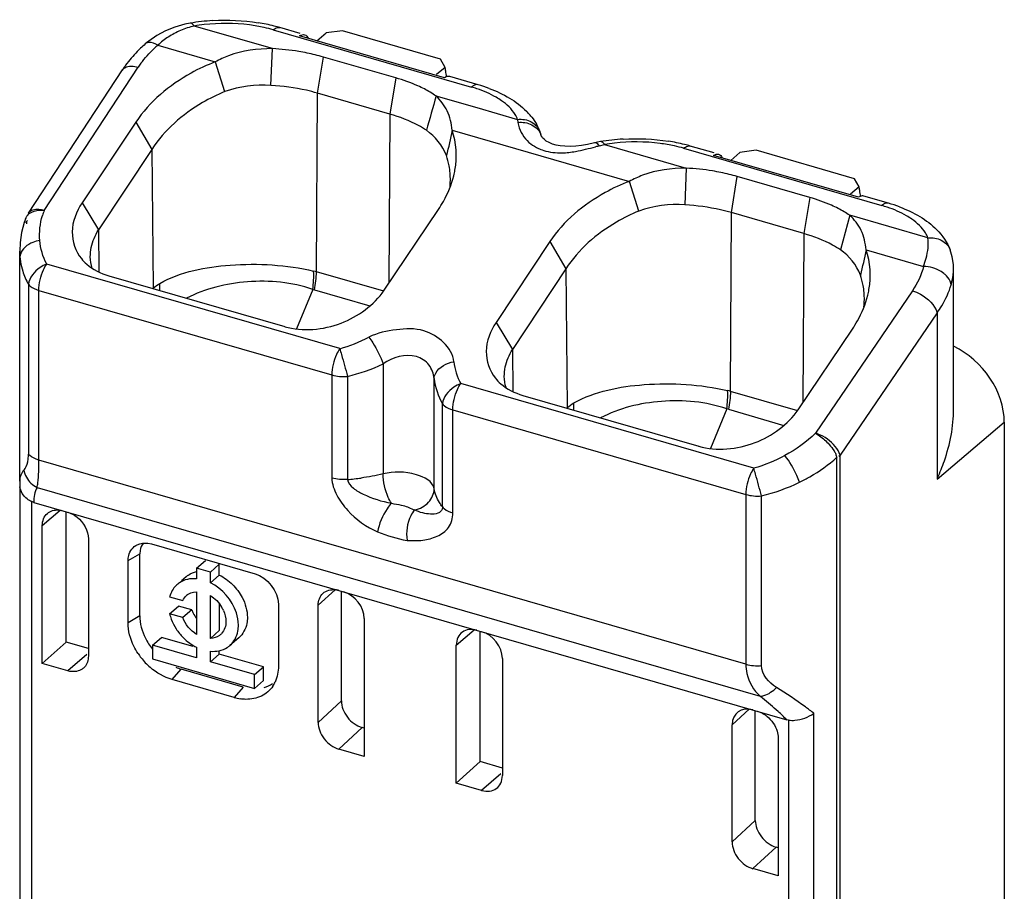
# Model space of a CAD drawing. Header units: millimetres. Extents: x 0 to 210, y 0 to 297.
# Tile 24 of 28: x 110.44 to 111.62, y 244.24 to 245.28. Entities that reach past the tile are written whole.
import ezdxf

# ---------------------------------------------------------------- set-up
doc = ezdxf.new("R2010")
doc.units = ezdxf.units.MM
doc.header["$LTSCALE"] = 19.36
doc.layers.get('0').update_dxf_attribs({"linetype": 'CONTINUOUS'})

msp = doc.modelspace()

# ---------------------------------------------------------------- linework, layer by layer
at = {"color": 7, "linetype": 'Continuous'}
for p, q in [((110.63693, 245.27868), (110.62474, 245.27526)), ((110.64328, 245.27994), (110.63693, 245.27868)), ((110.77485, 245.26764), (110.75042, 245.27469)), ((110.94722, 245.21475), (110.77402, 245.26475)), ((110.79468, 245.25879), (110.80556, 245.26822)), ((110.82508, 245.27084), (110.80556, 245.26822)), ((110.94261, 245.23691), (110.82508, 245.27084)), ((110.59358, 245.25846), (110.5909, 245.25628)), ((110.73972, 245.20554), (110.7414, 245.24955)), ((110.88897, 245.2145), (110.80237, 245.2395)), ((110.673, 245.23376), (110.68441, 245.19846)), ((110.94783, 245.22714), (110.93773, 245.21839)), ((110.94783, 245.22714), (110.94261, 245.23691)), ((110.562, 245.22397), (110.44959, 245.05268)), ((110.94933, 245.21579), (110.94722, 245.21475)), ((110.98742, 245.20628), (110.95355, 245.21605)), ((110.88183, 245.17131), (110.79523, 245.19631)), ((110.57811, 245.16166), (110.51391, 245.065)), ((110.57811, 245.16166), (110.59736, 245.12907)), ((111.06218, 245.1478), (111.06116, 245.15062)), ((111.06315, 245.14452), (111.06218, 245.1478)), ((111.06305, 245.14485), (111.06316, 245.1445)), ((111.12659, 245.13687), (111.11817, 245.13508)), ((111.12999, 245.13761), (111.12659, 245.13687)), ((111.13376, 245.13832), (111.12999, 245.13761)), ((111.26972, 245.12478), (111.24097, 245.13308)), ((110.59737, 245.12911), (110.53345, 245.03277)), ((111.4421, 245.0719), (111.26889, 245.1219)), ((111.28956, 245.11593), (111.30043, 245.12536)), ((111.31995, 245.12798), (111.30043, 245.12536)), ((111.43748, 245.09405), (111.31995, 245.12798)), ((111.23628, 245.10669), (111.23459, 245.06269)), ((111.16792, 245.09093), (111.17929, 245.05561)), ((111.38385, 245.07164), (111.29724, 245.09664)), ((111.4427, 245.08429), (111.43748, 245.09405)), ((111.4427, 245.08429), (111.4326, 245.07554)), ((111.4442, 245.07294), (111.4421, 245.0719)), ((111.47797, 245.06467), (111.44842, 245.0732)), ((110.87512, 244.96066), (110.93997, 245.05705)), ((111.3767, 245.02845), (111.2901, 245.05345)), ((110.44493, 245.04182), (110.44172, 245.02968)), ((110.44668, 245.04691), (110.44493, 245.04182)), ((111.43184, 245.05028), (111.42044, 245.00903)), ((110.44172, 245.02968), (110.43989, 245.01762)), ((110.43989, 245.01762), (110.43939, 245.00734)), ((111.07298, 245.0188), (111.00878, 244.92214)), ((111.07298, 245.0188), (111.09223, 244.98621)), ((110.43939, 244.73239), (110.43939, 245.00735)), ((111.09224, 244.98625), (111.02833, 244.88992)), ((111.55576, 244.81864), (111.55576, 244.98651)), ((110.54587, 244.97794), (110.7562, 244.91723)), ((111.36999, 244.8178), (111.43484, 244.9142)), ((111.04074, 244.83508), (111.25107, 244.77438)), ((111.61639, 244.80321), (111.61639, 243.63407)), ((111.39063, 244.78985), (111.39558, 244.7868)), ((111.41861, 244.76242), (111.42014, 244.76358)), ((111.53662, 244.73634), (111.536, 244.73497)), ((110.43939, 244.73237), (110.43951, 244.72851)), ((110.43951, 244.72851), (110.43972, 244.72575)), ((110.43965, 244.72735), (110.43965, 243.79561)), ((110.45621, 244.70717), (110.45393, 244.70801)), ((110.45621, 244.70717), (111.35633, 244.44733)), ((110.49514, 244.54009), (110.49514, 244.69547)), ((110.46639, 244.51453), (110.46639, 244.67949)), ((110.52149, 244.66359), (110.52149, 244.52338)), ((110.59252, 244.65837), (110.59698, 244.65744)), ((110.59698, 244.65744), (110.7207, 244.62172)), ((110.58326, 244.64969), (110.58295, 244.64584)), ((110.58295, 244.57161), (110.58295, 244.64584)), ((110.56896, 244.56328), (110.56896, 244.63751)), ((110.65092, 244.6286), (110.66163, 244.63787)), ((110.65092, 244.6286), (110.65092, 244.61577)), ((110.66731, 244.62386), (110.65092, 244.6286)), ((110.66731, 244.62386), (110.67802, 244.63314)), ((110.67802, 244.62032), (110.67802, 244.63314)), ((110.63828, 244.61819), (110.63272, 244.61338)), ((110.66731, 244.61104), (110.66731, 244.62386)), ((110.67802, 244.62032), (110.66731, 244.61104)), ((110.61866, 244.59441), (110.63431, 244.58989)), ((110.64728, 244.59999), (110.65092, 244.60041)), ((110.65092, 244.60041), (110.65092, 244.5493)), ((110.66731, 244.54457), (110.66731, 244.59568)), ((110.82389, 244.46994), (110.82389, 244.60027)), ((110.61866, 244.57393), (110.62937, 244.58321)), ((110.64502, 244.57869), (110.62937, 244.58321)), ((110.67802, 244.58606), (110.67802, 244.55385)), ((110.74871, 244.58562), (110.74871, 244.51139)), ((110.79618, 244.44409), (110.79618, 244.58429)), ((110.63431, 244.56941), (110.61866, 244.57393)), ((110.64502, 244.57869), (110.63431, 244.56941)), ((110.85128, 244.56838), (110.85128, 244.40343)), ((110.598, 244.53655), (110.60871, 244.54583)), ((110.64674, 244.53485), (110.60871, 244.54583)), ((110.67802, 244.55385), (110.66731, 244.54457)), ((110.70137, 244.54534), (110.69066, 244.53607)), ((110.99001, 244.39723), (110.99001, 244.55262)), ((110.49514, 244.54009), (110.46639, 244.51453)), ((110.52149, 244.53248), (110.49514, 244.54009)), ((110.598, 244.53655), (110.598, 244.52015)), ((110.65092, 244.52127), (110.598, 244.53655)), ((110.65092, 244.53394), (110.65092, 244.52127)), ((110.96126, 244.37168), (110.96126, 244.53663)), ((110.51972, 244.52545), (110.49674, 244.50577)), ((110.66731, 244.51654), (110.66731, 244.52921)), ((110.66731, 244.51654), (110.67802, 244.52582)), ((110.67802, 244.52582), (110.67802, 244.52921)), ((110.73094, 244.51054), (110.67802, 244.52582)), ((110.49674, 244.50577), (110.46639, 244.51453)), ((110.598, 244.52015), (110.72023, 244.48487)), ((110.72023, 244.50126), (110.66731, 244.51654)), ((110.72023, 244.50126), (110.73094, 244.51054)), ((110.73094, 244.49415), (110.73094, 244.51054)), ((111.01636, 244.52073), (111.01636, 244.38052)), ((110.70667, 244.48641), (110.63244, 244.50784)), ((110.72023, 244.48487), (110.72023, 244.50126)), ((110.69595, 244.47386), (110.62172, 244.49529)), ((110.72023, 244.48487), (110.73094, 244.49415)), ((111.31876, 244.32709), (111.31876, 244.45741)), ((111.29105, 244.30123), (111.29105, 244.44143)), ((111.35861, 244.44685), (111.35633, 244.44733)), ((110.85128, 244.43728), (110.84864, 244.43804)), ((111.34615, 244.42553), (111.34615, 244.26057)), ((110.85128, 244.40343), (110.82094, 244.41218)), ((110.99001, 244.39723), (110.96126, 244.37168)), ((111.01636, 244.38963), (110.99001, 244.39723)), ((110.99161, 244.36292), (110.96126, 244.37168)), ((111.34615, 244.29442), (111.34352, 244.29518)), ((111.34615, 244.26057), (111.31581, 244.26933))]:
    msp.add_line(p, q, dxfattribs=at)
at = {"color": 9, "linetype": 'Continuous'}
for p, q in [((110.74144, 245.24947), (110.64812, 245.27652)), ((110.7425, 245.27199), (110.9795, 245.20357)), ((110.60447, 245.25349), (110.67323, 245.23364)), ((110.79523, 245.19631), (110.80237, 245.2395)), ((110.46859, 245.05602), (110.581, 245.22732)), ((110.88897, 245.2145), (110.88183, 245.17131)), ((110.79416, 244.98271), (110.79523, 245.19631)), ((110.93703, 245.19294), (110.98582, 245.179)), ((110.88183, 245.17131), (110.88082, 244.96913)), ((110.98582, 245.179), (111.03454, 245.16499)), ((111.03454, 245.16499), (111.03495, 245.16136)), ((110.95633, 245.15196), (111.16816, 245.09081)), ((111.12759, 245.13691), (111.12659, 245.13686)), ((111.13247, 245.13326), (111.13862, 245.13486)), ((111.13862, 245.13491), (111.23625, 245.10662)), ((110.59737, 245.12911), (110.59881, 244.96323)), ((111.23304, 245.13038), (111.47005, 245.06196)), ((111.2901, 245.05345), (111.29724, 245.09664)), ((110.51391, 245.065), (110.53346, 245.03277)), ((111.38385, 245.07164), (111.3767, 245.02845)), ((111.28903, 244.83985), (111.2901, 245.05345)), ((111.52508, 245.02339), (111.4316, 245.05028)), ((110.53345, 245.03277), (110.53389, 244.98262)), ((111.3767, 245.02845), (111.37569, 244.82627)), ((110.43939, 245.00735), (110.4397, 245.00027)), ((111.45121, 245.00908), (111.51994, 244.98924)), ((110.82195, 244.89088), (110.47166, 244.992)), ((110.87477, 244.95944), (110.79416, 244.98271)), ((111.09224, 244.98625), (111.09368, 244.82037)), ((111.54428, 244.98069), (111.54089, 244.98305)), ((111.55279, 244.96729), (111.55243, 244.96934)), ((110.44988, 244.96784), (110.44988, 244.76496)), ((110.46226, 244.75772), (110.46226, 244.9606)), ((110.46226, 244.9606), (110.81255, 244.85948)), ((110.7897, 244.96174), (110.77041, 244.91445)), ((110.7897, 244.96174), (110.79176, 244.96123)), ((110.79176, 244.96123), (110.85808, 244.94208)), ((111.5065, 244.96015), (111.39063, 244.78985)), ((111.536, 244.93386), (111.42014, 244.76358)), ((111.536, 244.93386), (111.536, 244.73497)), ((111.00878, 244.92214), (111.02833, 244.88992)), ((111.02833, 244.88992), (111.02876, 244.83976)), ((110.87383, 244.87269), (110.87383, 244.74107)), ((110.81255, 244.85948), (110.81255, 244.73627)), ((110.83128, 244.85774), (110.83128, 244.73453)), ((110.93481, 244.72347), (110.93481, 244.85509)), ((111.31682, 244.74802), (110.96653, 244.84914)), ((111.36964, 244.81658), (111.28903, 244.83985)), ((110.94476, 244.70177), (110.94476, 244.82499)), ((110.95713, 244.69453), (110.95713, 244.81775)), ((110.95713, 244.81775), (111.30742, 244.71663)), ((111.28457, 244.81888), (111.26529, 244.77159)), ((111.28664, 244.81837), (111.28457, 244.81888)), ((111.28664, 244.81837), (111.35295, 244.79923)), ((111.536, 244.73497), (111.61639, 244.80321)), ((111.30742, 244.51375), (110.46226, 244.75772)), ((111.41636, 243.55007), (111.41636, 244.76106)), ((111.42014, 243.55259), (111.42014, 244.76358)), ((110.46022, 244.72497), (111.32455, 244.47546)), ((111.30742, 244.71663), (111.30742, 244.51375)), ((111.32615, 244.51201), (111.32615, 244.71489)), ((110.45393, 243.78324), (110.45393, 244.70801)), ((110.46639, 244.67949), (110.48771, 244.6978)), ((110.89551, 244.70398), (110.89768, 244.70348)), ((110.56896, 244.63751), (110.58295, 244.64584)), ((110.79618, 244.58429), (110.8166, 244.6027)), ((110.58295, 244.57161), (110.56896, 244.56328)), ((110.96126, 244.53663), (110.98258, 244.55494)), ((110.62172, 244.49529), (110.63244, 244.50784)), ((110.70667, 244.48641), (110.69595, 244.47386)), ((110.82389, 244.46994), (110.79618, 244.44409)), ((111.29105, 244.44143), (111.31147, 244.45985)), ((111.38871, 243.52256), (111.38871, 244.45502)), ((111.35861, 244.44685), (111.35861, 243.52209)), ((110.84864, 244.43804), (110.82094, 244.41218)), ((111.01452, 244.38266), (110.99161, 244.36292)), ((111.31876, 244.32709), (111.29105, 244.30123)), ((111.34352, 244.29518), (111.31581, 244.26933))]:
    msp.add_line(p, q, dxfattribs=at)
at = {"color": 7, "linetype": 'Continuous'}
for points in [[(110.62474, 245.27526), (110.61351, 245.27075), (110.60315, 245.26515), (110.59358, 245.25846)], [(111.06388, 245.14353), (111.06334, 245.14432), (111.06305, 245.14485)], [(111.10411, 245.13306), (111.09739, 245.13267), (111.09117, 245.13274), (111.08553, 245.13328), (111.08065, 245.13419), (111.07628, 245.13546), (111.07226, 245.13713), (111.06886, 245.13907), (111.06617, 245.14112), (111.06433, 245.14297), (111.06388, 245.14353)], [(111.11817, 245.13508), (111.11113, 245.13389), (111.10411, 245.13306)], [(110.44861, 245.04404), (110.44836, 245.04383), (110.44813, 245.04359), (110.4479, 245.04334), (110.44769, 245.04305), (110.44751, 245.04268), (110.44735, 245.04224)], [(111.55576, 244.98632), (111.55557, 244.99167), (111.55423, 245.00075), (111.55171, 245.00901)]]:
    msp.add_lwpolyline(points, dxfattribs=at)
at = {"color": 9, "linetype": 'Continuous'}
for centre, radius, start, end in [((110.67144, 245.17733), 0.1019, 103.2308, 112.97577), ((110.68357, 245.07033), 0.20922, 96.48664, 99.75448), ((110.69332, 245.1012), 0.17772, 73.9368, 77.58045), ((110.6944, 245.14723), 0.13921, 130.24271, 132.75607), ((110.67352, 245.16662), 0.11065, 143.80212, 146.73155), ((110.93511, 245.04964), 0.16021, 71.49562, 73.91305), ((111.04367, 245.13937), 0.02015, 14.80382, 21.33855), ((111.26729, 244.55578), 0.593, 103.14155, 103.60952), ((111.17412, 244.9287), 0.20924, 96.49884, 99.76782), ((111.18387, 244.95959), 0.17772, 73.93683, 77.58233), ((110.55719, 245.02331), 0.09444, 159.7357, 163.57959), ((111.42565, 244.90803), 0.16021, 71.49561, 73.91305), ((110.51879, 245.00718), 0.07939, 184.99277, 189.11972), ((110.51778, 245.00703), 0.07837, 189.12631, 197.43877), ((110.77484, 244.91554), 0.06989, 73.95135, 76.86051), ((110.7735, 245.06442), 0.18018, 285.60035, 297.52547), ((110.77826, 245.07673), 0.22532, 283.61114, 295.09899), ((111.26971, 244.77269), 0.06989, 73.95135, 76.86051), ((110.4073, 244.76432), 0.04259, 352.36572, 0.85552), ((110.8079, 245.03254), 0.29893, 274.48585, 277.61742), ((111.068, 244.15276), 0.41225, 51.02135, 51.51514), ((111.07491, 244.16117), 0.40137, 47.5015, 51.03363), ((111.08298, 244.17008), 0.38935, 45.40601, 47.4911)]:
    msp.add_arc(centre, radius, start, end, dxfattribs=at)
at = {"color": 7, "linetype": 'Continuous'}
for centre, radius, start, end in [((110.68357, 245.0456), 0.23778, 96.50578, 99.75773), ((110.68496, 245.03377), 0.24969, 93.38778, 96.51545), ((110.68989, 245.06178), 0.22136, 75.93337, 80.99482), ((110.69465, 245.08137), 0.2012, 73.90825, 75.89285), ((110.69415, 245.13388), 0.16012, 132.82587, 135.46761), ((110.69797, 245.12977), 0.16574, 130.24523, 132.82687), ((110.72799, 244.97752), 0.27235, 78.35576, 80.50466), ((110.67701, 245.14851), 0.13755, 143.80942, 146.73281), ((110.78988, 245.19566), 0.16106, 9.67284, 11.27359), ((110.80792, 245.19866), 0.14277, 6.92048, 9.70278), ((110.93667, 245.02997), 0.18347, 69.56427, 73.94018), ((125.38323, 241.07729), 15.02086, 164.097553, 164.260602), ((110.98543, 245.1157), 0.08396, 42.50314, 44.52472), ((110.98917, 245.11908), 0.07892, 37.84569, 42.52732), ((111.00103, 245.12715), 0.06455, 21.3161, 29.6907), ((103.95292, 246.68749), 7.17018, 347.386912, 347.633869), ((111.1741, 244.90407), 0.23769, 96.52369, 99.77924), ((111.1755, 244.89221), 0.24964, 93.40269, 96.53339), ((111.18044, 244.92016), 0.22138, 75.93349, 81.00022), ((111.1852, 244.93977), 0.2012, 73.90825, 75.89287), ((110.86441, 245.09305), 0.08982, 10.47798, 18.6126), ((110.86349, 245.09299), 0.09073, 359.39791, 10.41062), ((110.86235, 245.12153), 0.09887, 346.03015, 349.98499), ((111.22292, 244.83497), 0.27203, 78.41109, 80.54579), ((110.85975, 245.09302), 0.09447, 354.45753, 359.40616), ((111.28475, 245.0528), 0.16106, 9.67284, 11.27359), ((111.30279, 245.0558), 0.14277, 6.92048, 9.70278), ((111.42722, 244.88836), 0.18347, 69.56585, 73.94015), ((110.46463, 245.02586), 0.03034, 93.83797, 98.77606), ((110.46489, 245.02194), 0.03426, 88.98912, 93.83781), ((110.46484, 245.0186), 0.03761, 84.23501, 89.00215), ((110.47481, 245.04456), 0.02753, 183.45791, 188.98367), ((104.94714, 246.43624), 6.65921, 347.358809, 347.624459), ((111.35928, 244.9502), 0.08982, 10.47798, 18.6126), ((111.35836, 244.95013), 0.09073, 359.39791, 10.41062), ((111.35719, 244.97868), 0.0989, 346.03021, 349.97719), ((111.35462, 244.95016), 0.09447, 354.45753, 359.40616), ((111.37868, 244.74969), 0.04191, 69.07807, 73.42256), ((110.65608, 244.59764), 0.02718, 123.5139, 130.89431), ((110.64537, 244.58837), 0.02718, 123.5139, 134.18326), ((110.65027, 244.5827), 0.01748, 122.33231, 130.89597), ((110.81387, 244.57751), 0.02538, 73.8528, 82.84565), ((110.64748, 244.56195), 0.0389, 24.09999, 31.09861), ((110.67071, 244.58627), 0.05349, 193.34091, 200.2794), ((110.68008, 244.59166), 0.03738, 200.30376, 207.02463), ((110.68266, 244.59298), 0.04028, 207.03113, 217.89391), ((110.67992, 244.59054), 0.06368, 212.85142, 218.8971), ((110.68034, 244.59088), 0.06423, 218.89475, 224.90617), ((110.66798, 244.56226), 0.01745, 305.327, 317.26419), ((110.6728, 244.55669), 0.02728, 302.54821, 310.89454), ((110.64765, 244.57061), 0.08006, 213.52015, 217.81235), ((110.64838, 244.57115), 0.08097, 217.80847, 229.04673), ((110.50505, 244.52092), 0.01587, 310.78291, 317.52801), ((110.64885, 244.56441), 0.0589, 247.07141, 253.83062), ((110.71116, 244.5081), 0.03704, 326.16688, 334.7955), ((110.71163, 244.52799), 0.05635, 253.84488, 261.10881), ((111.31045, 244.42371), 0.03555, 51.32025, 58.38698)]:
    msp.add_arc(centre, radius, start, end, dxfattribs=at)
for centre, major_axis, ratio, start_param, end_param in [((111.54215, 244.82464), (0.05612, -0.06479), 0.7499959, 0.7136571, 2.0996869), ((110.82654, 244.57553), (0.0187, -0.0216), 0.7499993, 0.7137136, 2.2845099), ((110.98601, 244.52949), (0.0187, -0.0216), 0.7499993, 8.5676952, 10.1384916), ((110.99162, 244.52787), (0.01871, -0.02159), 0.7499837, 0.7134552, 2.2842515), ((110.84864, 244.46279), (-0.01871, 0.02161), 0.7497739, 0.7136497, 2.2847505), ((111.3158, 244.43429), (0.01871, -0.02159), 0.7499837, 2.284252, 3.8550478), ((110.82093, 244.43693), (-0.01871, 0.02161), 0.7497739, 0.7136497, 2.2847506), ((110.99162, 244.38766), (-0.01871, 0.0216), 0.7502261, -3.998895, -2.4277938), ((111.34351, 244.31993), (-0.01871, 0.02161), 0.7497739, 0.7136497, 2.2847505), ((111.3158, 244.29408), (-0.01871, 0.02161), 0.7497739, 0.7136497, 2.2847506)]:
    msp.add_ellipse(centre, major_axis=major_axis, ratio=ratio, start_param=start_param, end_param=end_param, dxfattribs=at)
at = {"color": 9, "linetype": 'Continuous'}
for points, knots in [([(110.64812, 245.27652), (110.64773, 245.27709), (110.64657, 245.27864), (110.6446, 245.28017), (110.64329, 245.27994)], [0, 0, 0, 0, 0.3388184, 1, 1, 1, 1]), ([(110.73154, 245.27477), (110.72584, 245.27603), (110.70222, 245.2801), (110.67793, 245.28026), (110.65993, 245.27821)], [0, 0, 0, 0, 0.2437765, 1, 1, 1, 1]), ([(110.7425, 245.27199), (110.74315, 245.27255), (110.74537, 245.27427), (110.74852, 245.27524), (110.75042, 245.27469)], [0, 0, 0, 0, 0.3038696, 1, 1, 1, 1]), ([(110.5909, 245.25628), (110.59155, 245.25682), (110.59631, 245.25858), (110.60116, 245.25564), (110.60447, 245.25349)], [0, 0, 0, 0, 0.1767229, 1, 1, 1, 1]), ([(110.562, 245.22397), (110.56274, 245.2251), (110.56798, 245.22972), (110.57585, 245.22876), (110.581, 245.22732)], [0, 0, 0, 0, 0.2016033, 1, 1, 1, 1]), ([(110.98742, 245.20628), (110.98552, 245.20683), (110.98238, 245.20585), (110.98015, 245.20414), (110.9795, 245.20357)], [0, 0, 0, 0, 0.6962184, 1, 1, 1, 1]), ([(111.0154, 245.18727), (111.01334, 245.18871), (111.00409, 245.19457), (110.99393, 245.19889), (110.98595, 245.20156)], [0, 0, 0, 0, 0.2299837, 1, 1, 1, 1]), ([(111.03454, 245.16499), (111.03374, 245.16704), (111.02923, 245.1759), (111.02168, 245.18286), (111.0154, 245.18727)], [0, 0, 0, 0, 0.2234514, 1, 1, 1, 1]), ([(111.03454, 245.16499), (111.04008, 245.16553), (111.05132, 245.16386), (111.05933, 245.15534), (111.06116, 245.15062)], [0, 0, 0, 0, 0.5234512, 1, 1, 1, 1]), ([(111.03495, 245.16141), (111.04054, 245.16192), (111.052, 245.16025), (111.0605, 245.15167), (111.06244, 245.1467)], [0, 0, 0, 0, 0.5127028, 1, 1, 1, 1]), ([(111.03495, 245.16141), (111.03521, 245.15921), (111.03758, 245.14929), (111.04397, 245.14025), (111.05042, 245.13558)], [0, 0, 0, 0, 0.2174639, 1, 1, 1, 1]), ([(111.13862, 245.13491), (111.13824, 245.13547), (111.13708, 245.13703), (111.13508, 245.13855), (111.13376, 245.13832)], [0, 0, 0, 0, 0.337152, 1, 1, 1, 1]), ([(111.22209, 245.13316), (111.21638, 245.13442), (111.19274, 245.13849), (111.16845, 245.13865), (111.15044, 245.13659)], [0, 0, 0, 0, 0.2437824, 1, 1, 1, 1]), ([(111.23304, 245.13038), (111.2337, 245.13094), (111.23592, 245.13266), (111.23906, 245.13363), (111.24097, 245.13308)], [0, 0, 0, 0, 0.3038238, 1, 1, 1, 1]), ([(111.0594, 245.13033), (111.06146, 245.12939), (111.07046, 245.1259), (111.08027, 245.12481), (111.08763, 245.12491)], [0, 0, 0, 0, 0.235427, 1, 1, 1, 1]), ([(111.47797, 245.06467), (111.47607, 245.06522), (111.47292, 245.06424), (111.4707, 245.06253), (111.47005, 245.06196)], [0, 0, 0, 0, 0.6962184, 1, 1, 1, 1]), ([(111.50594, 245.04566), (111.50388, 245.0471), (111.49464, 245.05296), (111.48448, 245.05728), (111.4765, 245.05995)], [0, 0, 0, 0, 0.2299912, 1, 1, 1, 1]), ([(111.52508, 245.02339), (111.52428, 245.02545), (111.51977, 245.0343), (111.51222, 245.04126), (111.50594, 245.04566)], [0, 0, 0, 0, 0.2234531, 1, 1, 1, 1]), ([(110.46338, 245.02019), (110.4606, 245.01974), (110.4513, 245.01736), (110.44207, 245.01029), (110.44021, 245.00362)], [0, 0, 0, 0, 0.2891141, 1, 1, 1, 1]), ([(111.51994, 244.98924), (111.52103, 244.99247), (111.52434, 245.00348), (111.52635, 245.01534), (111.52508, 245.02339)], [0, 0, 0, 0, 0.2948094, 1, 1, 1, 1]), ([(111.52508, 245.02339), (111.53045, 245.02391), (111.5416, 245.02228), (111.54981, 245.01389), (111.55171, 245.00901)], [0, 0, 0, 0, 0.5074277, 1, 1, 1, 1]), ([(110.44021, 245.00362), (110.44006, 245.00307), (110.43982, 245.00196), (110.43971, 245.00083), (110.4397, 245.00027)], [0, 0, 0, 0, 0.5045218, 1, 1, 1, 1]), ([(110.47166, 244.992), (110.46889, 244.99088), (110.45923, 244.98572), (110.45076, 244.97589), (110.44988, 244.96784)], [0, 0, 0, 0, 0.2694348, 1, 1, 1, 1]), ([(110.46226, 244.9606), (110.46226, 244.96897), (110.465, 244.9801), (110.4702, 244.98981), (110.47166, 244.992)], [0, 0, 0, 0, 0.7608529, 1, 1, 1, 1]), ([(110.60693, 244.96896), (110.63224, 244.98294), (110.69554, 244.99506), (110.75824, 244.99121), (110.79072, 244.9836)], [0, 0, 0, 0, 0.4642309, 1, 1, 1, 1]), ([(111.55243, 244.96934), (111.55159, 244.97262), (111.54881, 244.97677), (111.54531, 244.97989), (111.54428, 244.98069)], [0, 0, 0, 0, 0.7221088, 1, 1, 1, 1]), ([(111.5528, 244.96729), (111.55327, 244.96895), (111.55485, 244.97518), (111.55574, 244.98162), (111.55576, 244.98632)], [0, 0, 0, 0, 0.2686564, 1, 1, 1, 1]), ([(110.78969, 244.96174), (110.76495, 244.97042), (110.71237, 244.97505), (110.66112, 244.96276), (110.63893, 244.95109)], [0, 0, 0, 0, 0.5111037, 1, 1, 1, 1]), ([(110.44988, 244.96784), (110.4505, 244.96704), (110.45395, 244.96361), (110.4586, 244.96166), (110.46226, 244.9606)], [0, 0, 0, 0, 0.210019, 1, 1, 1, 1]), ([(111.50649, 244.96015), (111.5099, 244.95914), (111.52201, 244.95369), (111.53351, 244.94341), (111.53599, 244.93387)], [0, 0, 0, 0, 0.2649294, 1, 1, 1, 1]), ([(110.85677, 244.90463), (110.85845, 244.90251), (110.86527, 244.8925), (110.87083, 244.88158), (110.87383, 244.87269)], [0, 0, 0, 0, 0.2242103, 1, 1, 1, 1]), ([(110.82195, 244.89088), (110.82049, 244.88869), (110.81529, 244.87897), (110.81255, 244.86785), (110.81255, 244.85948)], [0, 0, 0, 0, 0.239417, 1, 1, 1, 1]), ([(110.82195, 244.89088), (110.82266, 244.88851), (110.82588, 244.87749), (110.82896, 244.86644), (110.83128, 244.85774)], [0, 0, 0, 0, 0.2155041, 1, 1, 1, 1]), ([(110.93481, 244.85509), (110.93429, 244.86089), (110.93012, 244.87289), (110.90719, 244.8875), (110.88491, 244.8805), (110.87383, 244.87269)], [0, 0, 0, 0, 0.2290927, 0.4667542, 1, 1, 1, 1]), ([(110.93481, 244.85509), (110.93488, 244.85734), (110.93829, 244.86806), (110.94997, 244.8738), (110.95839, 244.8753)], [0, 0, 0, 0, 0.2086527, 1, 1, 1, 1]), ([(111.1018, 244.8261), (111.12711, 244.84008), (111.19041, 244.85221), (111.25311, 244.84835), (111.2856, 244.84074)], [0, 0, 0, 0, 0.4642309, 1, 1, 1, 1]), ([(110.96653, 244.84914), (110.96367, 244.84799), (110.95397, 244.84285), (110.94562, 244.83294), (110.94476, 244.82499)], [0, 0, 0, 0, 0.278217, 1, 1, 1, 1]), ([(110.95713, 244.81775), (110.95713, 244.82612), (110.95987, 244.83724), (110.96507, 244.84695), (110.96653, 244.84914)], [0, 0, 0, 0, 0.7608502, 1, 1, 1, 1]), ([(111.28456, 244.81888), (111.25982, 244.82756), (111.20724, 244.83219), (111.15599, 244.8199), (111.1338, 244.80823)], [0, 0, 0, 0, 0.5111037, 1, 1, 1, 1]), ([(110.94476, 244.82499), (110.94537, 244.82418), (110.94882, 244.82075), (110.95347, 244.8188), (110.95713, 244.81775)], [0, 0, 0, 0, 0.2100183, 1, 1, 1, 1]), ([(110.44432, 244.74563), (110.44486, 244.74621), (110.44779, 244.74993), (110.44899, 244.75477), (110.44951, 244.75867)], [0, 0, 0, 0, 0.1672642, 1, 1, 1, 1]), ([(110.46226, 244.75772), (110.46091, 244.75811), (110.45639, 244.75967), (110.45197, 244.76226), (110.44988, 244.76496)], [0, 0, 0, 0, 0.2914831, 1, 1, 1, 1]), ([(110.46022, 244.72497), (110.46056, 244.72677), (110.46221, 244.7376), (110.46235, 244.74861), (110.46226, 244.75772)], [0, 0, 0, 0, 0.1672709, 1, 1, 1, 1]), ([(111.37164, 244.73126), (111.3707, 244.73403), (111.36605, 244.74526), (111.35993, 244.756), (111.35402, 244.76309)], [0, 0, 0, 0, 0.2407756, 1, 1, 1, 1]), ([(111.37164, 244.73126), (111.37581, 244.73329), (111.39168, 244.74168), (111.40649, 244.75214), (111.41636, 244.76106)], [0, 0, 0, 0, 0.2584768, 1, 1, 1, 1]), ([(110.93481, 244.72347), (110.93332, 244.73237), (110.90818, 244.74469), (110.88672, 244.74411), (110.87383, 244.74107)], [0, 0, 0, 0, 0.4055035, 1, 1, 1, 1]), ([(111.31682, 244.74802), (111.31536, 244.74583), (111.31016, 244.73612), (111.30742, 244.72499), (111.30742, 244.71663)], [0, 0, 0, 0, 0.2394194, 1, 1, 1, 1]), ([(111.32615, 244.71489), (111.32383, 244.72359), (111.32075, 244.73464), (111.31753, 244.74565), (111.31682, 244.74802)], [0, 0, 0, 0, 0.7845967, 1, 1, 1, 1]), ([(110.81255, 244.73627), (110.81255, 244.72921), (110.81794, 244.71492), (110.83501, 244.69119), (110.85384, 244.67773), (110.8673, 244.6718)], [0, 0, 0, 0, 0.2413978, 0.4975559, 1, 1, 1, 1]), ([(110.83128, 244.73453), (110.83141, 244.73035), (110.83856, 244.72311), (110.84586, 244.71909), (110.84995, 244.71714)], [0, 0, 0, 0, 0.4798361, 1, 1, 1, 1]), ([(110.88389, 244.70602), (110.88232, 244.70825), (110.8766, 244.71913), (110.87383, 244.73155), (110.87383, 244.74107)], [0, 0, 0, 0, 0.2228287, 1, 1, 1, 1]), ([(110.91145, 244.69815), (110.91769, 244.6994), (110.92937, 244.70531), (110.93481, 244.71766), (110.93481, 244.72347)], [0, 0, 0, 0, 0.5230643, 1, 1, 1, 1]), ([(110.94476, 244.70177), (110.94345, 244.70347), (110.93889, 244.71003), (110.93577, 244.71768), (110.93481, 244.72347)], [0, 0, 0, 0, 0.2670919, 1, 1, 1, 1]), ([(110.8838, 244.70616), (110.88183, 244.70417), (110.87411, 244.69392), (110.86887, 244.68167), (110.8673, 244.6718)], [0, 0, 0, 0, 0.2186571, 1, 1, 1, 1]), ([(110.91145, 244.69815), (110.90956, 244.6961), (110.90282, 244.68514), (110.90094, 244.67152), (110.90238, 244.66167)], [0, 0, 0, 0, 0.2186421, 1, 1, 1, 1]), ([(110.94476, 244.70177), (110.94474, 244.6999), (110.94371, 244.6963), (110.93798, 244.69311), (110.93029, 244.69297), (110.92084, 244.69424), (110.91455, 244.6966), (110.91145, 244.69815)], [0, 0, 0, 0, 0.1458064, 0.2593959, 0.4841023, 0.7305897, 1, 1, 1, 1]), ([(110.94476, 244.70177), (110.94534, 244.70101), (110.9488, 244.6976), (110.95342, 244.69561), (110.95713, 244.69453)], [0, 0, 0, 0, 0.198637, 1, 1, 1, 1]), ([(110.90238, 244.66167), (110.90869, 244.66142), (110.92107, 244.66082), (110.93843, 244.66586), (110.95403, 244.67595), (110.95715, 244.68848), (110.95713, 244.69453)], [0, 0, 0, 0, 0.2632014, 0.5101471, 0.7476636, 1, 1, 1, 1]), ([(111.30742, 244.51375), (111.3075, 244.50999), (111.30892, 244.49578), (111.31686, 244.48256), (111.32455, 244.47546)], [0, 0, 0, 0, 0.26425, 1, 1, 1, 1]), ([(111.32454, 244.47546), (111.32605, 244.47548), (111.33348, 244.47692), (111.3398, 244.48169), (111.344, 244.48591)], [0, 0, 0, 0, 0.2023346, 1, 1, 1, 1]), ([(111.38871, 244.45502), (111.38537, 244.45759), (111.37084, 244.46842), (111.35576, 244.4785), (111.344, 244.48591)], [0, 0, 0, 0, 0.2329952, 1, 1, 1, 1])]:
    msp.add_open_spline(points, degree=3, knots=knots, dxfattribs=at)
at = {"color": 7, "linetype": 'Continuous'}
for points in [[(110.6702, 245.28302), (110.6883, 245.2841), (110.70663, 245.28327), (110.72454, 245.28042)], [(110.77402, 245.26475), (110.77571, 245.2659), (110.77801, 245.26673), (110.77997, 245.26616)], [(110.77997, 245.26616), (110.78192, 245.2656), (110.78343, 245.2637), (110.78427, 245.26186)], [(110.58001, 245.24618), (110.57496, 245.24104), (110.57025, 245.23555), (110.566, 245.22973)], [(110.77292, 245.24613), (110.76251, 245.24787), (110.75197, 245.24885), (110.74144, 245.24947)], [(110.80237, 245.2395), (110.79597, 245.24135), (110.78948, 245.24292), (110.78296, 245.24426)], [(110.95355, 245.21605), (110.95219, 245.21644), (110.95065, 245.21627), (110.94933, 245.21579)], [(110.73972, 245.20559), (110.72122, 245.20698), (110.70207, 245.20434), (110.68457, 245.19819)], [(110.93703, 245.19294), (110.93254, 245.19596), (110.9279, 245.19878), (110.9231, 245.20127)], [(111.00073, 245.20189), (111.00908, 245.19877), (111.01725, 245.19499), (111.02489, 245.1904)], [(111.02489, 245.1904), (111.03227, 245.18597), (111.03926, 245.18071), (111.04529, 245.17458)], [(111.05149, 245.1675), (111.05355, 245.16485), (111.05544, 245.16205), (111.0571, 245.15912)], [(110.94953, 245.12172), (110.94502, 245.13376), (110.93615, 245.14463), (110.92557, 245.15193)], [(110.95972, 245.10433), (110.96248, 245.12001), (110.96172, 245.13698), (110.95633, 245.15196)], [(111.16069, 245.14141), (111.1788, 245.14249), (111.19714, 245.14167), (111.21507, 245.13881)], [(111.26889, 245.1219), (111.27058, 245.12304), (111.27288, 245.12387), (111.27484, 245.1233)], [(111.27484, 245.1233), (111.27679, 245.12274), (111.2783, 245.12085), (111.27914, 245.119)], [(111.2676, 245.10331), (111.25723, 245.10503), (111.24674, 245.106), (111.23625, 245.10662)], [(111.29724, 245.09664), (111.29076, 245.09852), (111.28418, 245.1001), (111.27757, 245.10146)], [(111.23459, 245.06274), (111.2161, 245.06412), (111.19694, 245.06149), (111.17945, 245.05533)], [(111.44842, 245.0732), (111.44707, 245.07359), (111.44552, 245.07342), (111.4442, 245.07294)], [(111.4316, 245.05028), (111.42714, 245.05326), (111.42254, 245.05605), (111.41777, 245.05852)], [(111.49127, 245.06028), (111.49962, 245.05716), (111.50778, 245.05339), (111.51543, 245.0488)], [(110.44619, 245.04114), (110.44539, 245.04294), (110.44606, 245.04516), (110.44674, 245.04701)], [(111.51543, 245.0488), (111.52281, 245.04437), (111.52979, 245.03911), (111.53583, 245.03298)], [(110.52496, 245.01183), (110.5265, 245.0192), (110.5295, 245.02636), (110.53345, 245.03277)], [(111.53583, 245.03298), (111.54255, 245.02615), (111.54823, 245.01794), (111.55171, 245.00901)], [(110.52382, 245.00048), (110.52378, 245.00428), (110.52419, 245.00811), (110.52496, 245.01183)], [(111.4444, 244.97886), (111.43989, 244.9909), (111.43102, 245.00177), (111.42044, 245.00907)], [(111.45459, 244.96146), (111.45735, 244.97713), (111.45659, 244.99411), (111.45121, 245.00908)], [(110.52594, 244.98712), (110.52457, 244.99142), (110.52386, 244.99597), (110.52382, 245.00048)], [(111.01983, 244.86897), (111.02137, 244.87635), (111.02437, 244.88351), (111.02833, 244.88992)], [(111.01869, 244.85763), (111.01865, 244.86143), (111.01906, 244.86525), (111.01983, 244.86897)], [(111.02081, 244.84427), (111.01944, 244.84856), (111.01873, 244.85312), (111.01869, 244.85763)], [(111.41434, 244.7741), (111.40894, 244.78063), (111.40155, 244.78582), (111.39364, 244.78883)], [(111.39558, 244.7868), (111.39981, 244.78383), (111.40367, 244.78026), (111.40706, 244.77635)], [(111.42014, 244.76358), (111.41913, 244.76746), (111.41689, 244.77102), (111.41434, 244.7741)], [(110.46639, 244.67949), (110.46639, 244.68473), (110.46851, 244.69057), (110.47248, 244.69399)], [(110.49674, 244.69547), (110.50081, 244.6943), (110.50465, 244.69215), (110.50797, 244.68952)], [(110.50797, 244.68952), (110.5156, 244.68345), (110.52149, 244.67333), (110.52149, 244.66359)], [(110.57989, 244.65656), (110.58373, 244.6584), (110.5883, 244.6589), (110.59252, 244.65837)], [(110.58719, 244.65847), (110.58513, 244.65602), (110.5838, 244.65285), (110.58326, 244.64969)], [(110.63984, 244.61507), (110.63649, 244.61429), (110.63322, 244.61293), (110.63036, 244.61103)], [(110.65092, 244.61577), (110.64723, 244.6161), (110.64344, 244.6159), (110.63984, 244.61507)], [(110.64107, 244.62031), (110.64403, 244.62227), (110.64743, 244.62366), (110.6509, 244.62442)], [(110.67802, 244.62032), (110.68381, 244.61749), (110.68916, 244.61359), (110.69374, 244.60906)], [(110.7207, 244.62172), (110.73533, 244.6175), (110.74871, 244.60085), (110.74871, 244.58562)], [(110.62642, 244.60786), (110.62271, 244.60425), (110.62002, 244.5994), (110.61866, 244.59441)], [(110.69374, 244.60906), (110.69839, 244.60447), (110.70239, 244.59909), (110.70541, 244.59329)], [(110.80198, 244.59852), (110.80585, 244.60201), (110.81187, 244.60334), (110.81703, 244.60269)], [(110.63431, 244.58989), (110.63537, 244.59216), (110.63693, 244.59427), (110.63883, 244.59591)], [(110.64092, 244.59747), (110.64285, 244.59869), (110.64505, 244.59954), (110.64728, 244.59999)], [(110.66731, 244.59568), (110.67277, 244.59235), (110.67749, 244.58752), (110.68079, 244.58205)], [(110.70541, 244.59329), (110.70916, 244.58609), (110.71156, 244.57784), (110.71156, 244.56972)], [(110.79618, 244.58429), (110.79618, 244.58941), (110.79818, 244.59508), (110.80198, 244.59852)], [(110.58295, 244.57163), (110.58295, 244.56246), (110.58552, 244.55314), (110.58959, 244.54493)], [(110.65092, 244.5493), (110.64349, 244.55383), (110.63732, 244.56125), (110.63431, 244.56941)], [(110.68299, 244.57784), (110.68482, 244.57375), (110.68595, 244.56922), (110.68595, 244.56474)], [(110.62053, 244.56773), (110.62204, 244.56362), (110.62405, 244.55967), (110.62642, 244.556)], [(110.68595, 244.56474), (110.68595, 244.55967), (110.68424, 244.55415), (110.68079, 244.55042)], [(110.58959, 244.54493), (110.5919, 244.54027), (110.59473, 244.53584), (110.59797, 244.53177)], [(110.63485, 244.54554), (110.63952, 244.54086), (110.64498, 244.53684), (110.65092, 244.53394)], [(110.67806, 244.54802), (110.67499, 244.54584), (110.67107, 244.54469), (110.66731, 244.54457)], [(110.66731, 244.52921), (110.67417, 244.5286), (110.68167, 244.52999), (110.68747, 244.53369)], [(110.52149, 244.52338), (110.52149, 244.51871), (110.5199, 244.51365), (110.51675, 244.5102)], [(110.62172, 244.49529), (110.61204, 244.49808), (110.60293, 244.5034), (110.59532, 244.51)], [(110.74871, 244.51139), (110.74871, 244.5049), (110.74745, 244.4982), (110.74468, 244.49233)], [(110.73144, 244.4859), (110.73507, 244.48695), (110.73858, 244.48861), (110.74166, 244.4908)], [(110.70964, 244.47172), (110.70739, 244.47176), (110.70514, 244.47197), (110.70292, 244.47231)], [(111.32141, 244.45741), (111.3241, 244.45664), (111.32669, 244.45545), (111.32908, 244.45398)], [(111.33266, 244.45146), (111.33831, 244.44694), (111.34287, 244.44048), (111.34493, 244.43355)], [(111.34493, 244.43355), (111.3457, 244.43096), (111.34615, 244.42823), (111.34615, 244.42553)]]:
    msp.add_open_spline(points, degree=3, dxfattribs=at)
at = {"color": 9, "linetype": 'Continuous'}
for points in [[(110.61704, 245.26338), (110.61258, 245.26046), (110.60836, 245.25713), (110.60447, 245.25349)], [(110.63167, 245.27114), (110.62658, 245.26899), (110.62166, 245.26639), (110.61704, 245.26338)], [(110.58423, 245.23197), (110.58885, 245.23828), (110.59415, 245.24413), (110.59989, 245.24944)], [(111.05042, 245.13558), (111.05323, 245.13354), (111.05625, 245.13179), (111.0594, 245.13033)], [(111.13247, 245.13326), (111.13122, 245.13486), (111.12961, 245.13668), (111.12759, 245.13691)], [(111.08763, 245.12491), (111.09311, 245.12499), (111.09859, 245.12564), (111.10397, 245.12665)], [(111.10397, 245.12665), (111.11197, 245.12816), (111.11985, 245.13022), (111.12776, 245.13213)], [(110.46338, 245.02019), (110.46256, 245.03015), (110.46378, 245.04042), (110.4666, 245.05001)], [(110.47166, 244.992), (110.46699, 245.0006), (110.46421, 245.01043), (110.46338, 245.02019)], [(110.44301, 244.98354), (110.44472, 244.97809), (110.44705, 244.9728), (110.44988, 244.96784)], [(110.78969, 244.96174), (110.79072, 244.96896), (110.79115, 244.97631), (110.79072, 244.98359)], [(110.79176, 244.96123), (110.79323, 244.96828), (110.79412, 244.9755), (110.79416, 244.98271)], [(111.51994, 244.98924), (111.51729, 244.97889), (111.51251, 244.96898), (111.5065, 244.96015)], [(111.54089, 244.98305), (111.53468, 244.98685), (111.52722, 244.98901), (111.51994, 244.98924)], [(110.59881, 244.96323), (110.6014, 244.96529), (110.60413, 244.96719), (110.60693, 244.96896)], [(110.60692, 244.96031), (110.60672, 244.96319), (110.60671, 244.96608), (110.60693, 244.96896)], [(110.95839, 244.8753), (110.95939, 244.86622), (110.96219, 244.85717), (110.96653, 244.84914)], [(110.81255, 244.85948), (110.81858, 244.85775), (110.82503, 244.85725), (110.83128, 244.85774)], [(110.93481, 244.85509), (110.93604, 244.84459), (110.93951, 244.83416), (110.94476, 244.82499)], [(111.28457, 244.81888), (111.28559, 244.8261), (111.28602, 244.83346), (111.28559, 244.84074)], [(111.28903, 244.83985), (111.28899, 244.83265), (111.2881, 244.82543), (111.28663, 244.81837)], [(111.09368, 244.82037), (111.09627, 244.82243), (111.099, 244.82434), (111.1018, 244.8261)], [(111.10179, 244.81745), (111.10159, 244.82033), (111.10158, 244.82323), (111.1018, 244.8261)], [(111.39063, 244.78985), (111.37985, 244.77926), (111.36732, 244.77029), (111.35402, 244.76309)], [(111.35402, 244.76309), (111.34225, 244.75674), (111.32971, 244.7516), (111.31682, 244.74802)], [(110.44432, 244.74563), (110.4412, 244.74217), (110.43939, 244.73721), (110.43939, 244.73256)], [(110.44432, 244.74563), (110.44541, 244.73986), (110.44856, 244.73423), (110.45281, 244.73018)], [(110.83128, 244.73453), (110.82503, 244.73404), (110.81858, 244.73453), (110.81255, 244.73627)], [(110.87383, 244.74107), (110.86515, 244.73903), (110.85636, 244.73745), (110.84753, 244.73625)], [(110.45281, 244.73018), (110.455, 244.7281), (110.45752, 244.72632), (110.46022, 244.72497)], [(110.46022, 244.72497), (110.45711, 244.71975), (110.45602, 244.71325), (110.45621, 244.70717)], [(111.32615, 244.71489), (111.34181, 244.71869), (111.35717, 244.72416), (111.37164, 244.73126)], [(110.84991, 244.71716), (110.86062, 244.71192), (110.87219, 244.70822), (110.88393, 244.70614)], [(111.30742, 244.71663), (111.31345, 244.71489), (111.3199, 244.7144), (111.32615, 244.71489)], [(110.8838, 244.70616), (110.88763, 244.70511), (110.89163, 244.70484), (110.89551, 244.70398)], [(110.89768, 244.70348), (110.90246, 244.7023), (110.90672, 244.6995), (110.91145, 244.69815)], [(110.8673, 244.6718), (110.87863, 244.66736), (110.89041, 244.66385), (110.90238, 244.66167)], [(111.30742, 244.51375), (111.31345, 244.51201), (111.3199, 244.51152), (111.32615, 244.51201)], [(111.344, 244.48591), (111.33511, 244.49156), (111.32609, 244.50147), (111.32615, 244.51201)]]:
    msp.add_open_spline(points, degree=3, dxfattribs=at)
at = {"color": 7, "linetype": 'Continuous'}
for points, knots in [([(110.74141, 245.24948), (110.72372, 245.24924), (110.69958, 245.24661), (110.67836, 245.23632), (110.67322, 245.23363)], [0, 0, 0, 0, 0.753165, 1, 1, 1, 1]), ([(110.67323, 245.23364), (110.66323, 245.22996), (110.62698, 245.21295), (110.59447, 245.18616), (110.57823, 245.16165)], [0, 0, 0, 0, 0.2659376, 1, 1, 1, 1]), ([(110.79523, 245.19632), (110.7909, 245.19757), (110.77269, 245.20221), (110.75397, 245.20475), (110.73972, 245.20559)], [0, 0, 0, 0, 0.2400381, 1, 1, 1, 1]), ([(110.9231, 245.20127), (110.92054, 245.20261), (110.9095, 245.20785), (110.89793, 245.21192), (110.88897, 245.2145)], [0, 0, 0, 0, 0.2365036, 1, 1, 1, 1]), ([(110.68457, 245.19819), (110.67543, 245.19436), (110.64195, 245.17787), (110.61219, 245.15222), (110.59737, 245.12911)], [0, 0, 0, 0, 0.2652795, 1, 1, 1, 1]), ([(110.95633, 245.15197), (110.95552, 245.15987), (110.95212, 245.17526), (110.94251, 245.18791), (110.93703, 245.19294)], [0, 0, 0, 0, 0.5162056, 1, 1, 1, 1]), ([(110.92557, 245.15193), (110.92253, 245.15396), (110.90878, 245.16215), (110.89368, 245.1679), (110.88183, 245.17132)], [0, 0, 0, 0, 0.2285859, 1, 1, 1, 1]), ([(110.93989, 245.05709), (110.94204, 245.06031), (110.94981, 245.073), (110.95565, 245.08696), (110.9583, 245.09766)], [0, 0, 0, 0, 0.2593805, 1, 1, 1, 1]), ([(111.23625, 245.10662), (111.21858, 245.10638), (111.19447, 245.10376), (111.17328, 245.09348), (111.16814, 245.0908)], [0, 0, 0, 0, 0.7531779, 1, 1, 1, 1]), ([(111.16816, 245.09081), (111.15816, 245.08713), (111.12189, 245.07012), (111.08936, 245.04332), (111.0731, 245.01879)], [0, 0, 0, 0, 0.2659363, 1, 1, 1, 1]), ([(110.5139, 245.065), (110.50716, 245.05489), (110.49775, 245.03166), (110.50612, 245.00732), (110.51314, 244.99851)], [0, 0, 0, 0, 0.5188843, 1, 1, 1, 1]), ([(111.2901, 245.05346), (111.28577, 245.05471), (111.26756, 245.05935), (111.24884, 245.06189), (111.23459, 245.06274)], [0, 0, 0, 0, 0.2400381, 1, 1, 1, 1]), ([(111.41777, 245.05852), (111.41522, 245.05984), (111.40424, 245.06503), (111.39275, 245.06907), (111.38385, 245.07164)], [0, 0, 0, 0, 0.2366068, 1, 1, 1, 1]), ([(110.44674, 245.04701), (110.44715, 245.04812), (110.45002, 245.05291), (110.45577, 245.05519), (110.46, 245.05584)], [0, 0, 0, 0, 0.2168954, 1, 1, 1, 1]), ([(110.46859, 245.05602), (110.46657, 245.05659), (110.46029, 245.05797), (110.45207, 245.05646), (110.44959, 245.05268)], [0, 0, 0, 0, 0.3180976, 1, 1, 1, 1]), ([(111.17945, 245.05533), (111.1703, 245.0515), (111.13682, 245.03501), (111.10706, 245.00937), (111.09224, 244.98625)], [0, 0, 0, 0, 0.2652799, 1, 1, 1, 1]), ([(111.45121, 245.00908), (111.45039, 245.01703), (111.44701, 245.03257), (111.43718, 245.04521), (111.43163, 245.05027)], [0, 0, 0, 0, 0.5157447, 1, 1, 1, 1]), ([(111.42044, 245.00907), (111.4174, 245.0111), (111.40365, 245.01929), (111.38855, 245.02504), (111.3767, 245.02846)], [0, 0, 0, 0, 0.2285842, 1, 1, 1, 1]), ([(110.51314, 244.99851), (110.51505, 244.99612), (110.52411, 244.98671), (110.53631, 244.98072), (110.54587, 244.97793)], [0, 0, 0, 0, 0.2346928, 1, 1, 1, 1]), ([(110.75614, 244.91712), (110.77783, 244.9111), (110.82511, 244.91515), (110.86268, 244.943), (110.87523, 244.96061)], [0, 0, 0, 0, 0.5099968, 1, 1, 1, 1]), ([(111.536, 244.93386), (111.53795, 244.93648), (111.54503, 244.94679), (111.55035, 244.95837), (111.5528, 244.96729)], [0, 0, 0, 0, 0.2608467, 1, 1, 1, 1]), ([(111.43477, 244.91424), (111.43691, 244.91745), (111.44468, 244.93015), (111.45052, 244.9441), (111.45317, 244.9548)], [0, 0, 0, 0, 0.2593812, 1, 1, 1, 1]), ([(111.00877, 244.92214), (111.00203, 244.91203), (110.99262, 244.8888), (111.00099, 244.86446), (111.00802, 244.85565)], [0, 0, 0, 0, 0.5188843, 1, 1, 1, 1]), ([(110.95839, 244.8753), (110.95646, 244.89232), (110.92884, 244.91644), (110.88933, 244.91422), (110.86689, 244.90983), (110.85677, 244.90463)], [0, 0, 0, 0, 0.4340991, 0.7117635, 1, 1, 1, 1]), ([(111.00802, 244.85565), (111.00992, 244.85327), (111.01898, 244.84385), (111.03119, 244.83786), (111.04074, 244.83508)], [0, 0, 0, 0, 0.2346928, 1, 1, 1, 1]), ([(111.25101, 244.77426), (111.2727, 244.76824), (111.31998, 244.77229), (111.35755, 244.80014), (111.3701, 244.81775)], [0, 0, 0, 0, 0.5099972, 1, 1, 1, 1]), ([(111.53662, 244.73634), (111.53963, 244.743), (111.55009, 244.76925), (111.55576, 244.79767), (111.55576, 244.81865)], [0, 0, 0, 0, 0.2582377, 1, 1, 1, 1]), ([(111.40706, 244.77635), (111.40917, 244.77393), (111.41192, 244.77014), (111.41516, 244.76507), (111.41546, 244.76207), (111.41633, 244.76108)], [0, 0, 0, 0, 0.5357181, 0.7803705, 1, 1, 1, 1]), ([(110.45393, 244.70801), (110.45194, 244.7089), (110.44519, 244.7127), (110.44026, 244.72015), (110.43972, 244.72571)], [0, 0, 0, 0, 0.2807859, 1, 1, 1, 1]), ([(110.47248, 244.69399), (110.47603, 244.69703), (110.48312, 244.69884), (110.48943, 244.69758), (110.49114, 244.69709)], [0, 0, 0, 0, 0.724653, 1, 1, 1, 1]), ([(110.56896, 244.63751), (110.56896, 244.63957), (110.56968, 244.6471), (110.57495, 244.65418), (110.57989, 244.65656)], [0, 0, 0, 0, 0.2731092, 1, 1, 1, 1]), ([(110.70084, 244.56044), (110.70084, 244.56543), (110.6972, 244.58614), (110.68152, 244.60409), (110.66731, 244.61104)], [0, 0, 0, 0, 0.2395447, 1, 1, 1, 1]), ([(110.71156, 244.56972), (110.71156, 244.56731), (110.71084, 244.55839), (110.70632, 244.54963), (110.70137, 244.54535)], [0, 0, 0, 0, 0.2694678, 1, 1, 1, 1]), ([(110.58091, 244.5264), (110.57901, 244.52926), (110.57253, 244.54054), (110.56896, 244.55369), (110.56896, 244.56328)], [0, 0, 0, 0, 0.2634548, 1, 1, 1, 1]), ([(110.69066, 244.53607), (110.6956, 244.54035), (110.70013, 244.54911), (110.70084, 244.55803), (110.70084, 244.56044)], [0, 0, 0, 0, 0.7305322, 1, 1, 1, 1]), ([(110.51541, 244.5089), (110.51187, 244.50585), (110.50476, 244.50407), (110.49844, 244.50528), (110.49674, 244.50577)], [0, 0, 0, 0, 0.7249245, 1, 1, 1, 1]), ([(110.74193, 244.48748), (110.73858, 244.48248), (110.72873, 244.47389), (110.716, 244.47159), (110.70964, 244.47172)], [0, 0, 0, 0, 0.4863508, 1, 1, 1, 1]), ([(111.35861, 244.44685), (111.36109, 244.44655), (111.37165, 244.44648), (111.3822, 244.45033), (111.38871, 244.45502)], [0, 0, 0, 0, 0.2370492, 1, 1, 1, 1])]:
    msp.add_open_spline(points, degree=3, knots=knots, dxfattribs=at)

doc.saveas('drawing.dxf')
